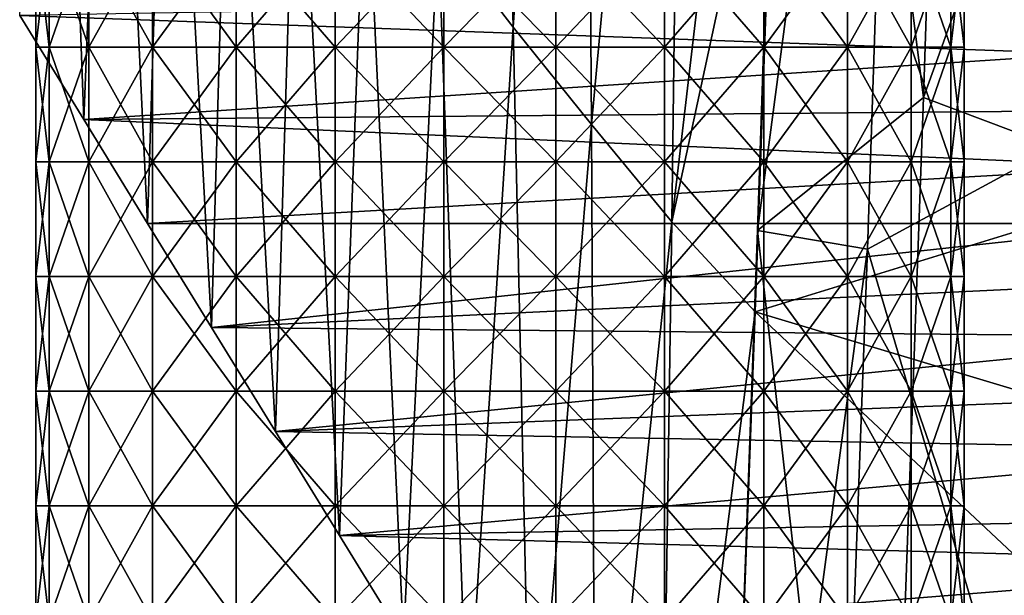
# Model space of a CAD drawing. Header units: millimetres. Extents: x -350 to 350, y 0 to 877.
# Tile 8 of 63: x -292 to -255, y 73 to 95. Entities that reach past the tile are written whole.
import ezdxf

# ---------------------------------------------------------------- set-up
doc = ezdxf.new("R2010")
doc.units = ezdxf.units.MM
doc.header["$LTSCALE"] = 41.718519
for name, color, linetype in [('2', 7, 'CONTINUOUS'), ('39', 7, 'CONTINUOUS'), ('44', 7, 'CONTINUOUS'), ('45', 7, 'CONTINUOUS'), ('71', 7, 'CONTINUOUS'), ('72', 7, 'CONTINUOUS')]:
    doc.layers.add(name, color=color, linetype=linetype)

msp = doc.modelspace()

# ---------------------------------------------------------------- linework, layer by layer
at = {"layer": '2', "linetype": 'Continuous'}
for points in [[(-256.383, 137.736, -454.759), (-262.692, 130.212, -468.496), (-257.878, 91.947, -464.746), (-256.383, 137.736, -454.759)], [(-243.887, 130.68, -451.843), (-256.383, 137.736, -454.759), (-257.878, 91.947, -464.746), (-243.887, 130.68, -451.843)], [(-246.407, 134.987, -486.595), (-247.806, 92.851, -496.095), (-258.552, 129.104, -481.712), (-246.407, 134.987, -486.595)], [(-245.321, 87.227, -461.52), (-243.887, 130.68, -451.843), (-257.878, 91.947, -464.746), (-245.321, 87.227, -461.52)], [(-262.692, 130.212, -468.496), (-258.552, 129.104, -481.712), (-264.135, 86.943, -478.329), (-262.692, 130.212, -468.496)], [(-262.692, 130.212, -468.496), (-264.135, 86.943, -478.329), (-257.878, 91.947, -464.746), (-262.692, 130.212, -468.496)], [(-258.552, 129.104, -481.712), (-259.994, 86.231, -491.612), (-264.135, 86.943, -478.329), (-258.552, 129.104, -481.712)], [(-258.552, 129.104, -481.712), (-247.806, 92.851, -496.095), (-259.994, 86.231, -491.612), (-258.552, 129.104, -481.712)], [(-247.806, 92.851, -496.095), (-249.37, 50.24, -507.556), (-259.994, 86.231, -491.612), (-247.806, 92.851, -496.095)], [(-257.878, 91.947, -464.746), (-264.135, 86.943, -478.329), (-259.536, 46.03, -476.865), (-257.878, 91.947, -464.746)], [(-245.321, 87.227, -461.52), (-257.878, 91.947, -464.746), (-259.536, 46.03, -476.865), (-245.321, 87.227, -461.52)], [(-246.9, 43.666, -473.105), (-245.321, 87.227, -461.52), (-259.536, 46.03, -476.865), (-246.9, 43.666, -473.105)], [(-264.135, 86.943, -478.329), (-259.994, 86.231, -491.612), (-265.724, 43.538, -490.091), (-264.135, 86.943, -478.329)], [(-264.135, 86.943, -478.329), (-265.724, 43.538, -490.091), (-259.536, 46.03, -476.865), (-264.135, 86.943, -478.329)], [(-259.994, 86.231, -491.612), (-261.582, 43.204, -503.434), (-265.724, 43.538, -490.091), (-259.994, 86.231, -491.612)], [(-259.994, 86.231, -491.612), (-249.37, 50.24, -507.556), (-261.582, 43.204, -503.434), (-259.994, 86.231, -491.612)]]:
    msp.add_3dface(points, dxfattribs=at)
at = {"layer": '39', "linetype": 'Continuous'}
for points in [[(-273.34, 94.605, -364.347), (-276.176, 98.273, -325.072), (-274.356, 136.428, -357.38), (-273.34, 94.605, -364.347)], [(-270.707, 133.088, -395.833), (-273.34, 94.605, -364.347), (-274.356, 136.428, -357.38), (-270.707, 133.088, -395.833)], [(-270.399, 90.937, -403.621), (-273.34, 94.605, -364.347), (-270.707, 133.088, -395.833), (-270.399, 90.937, -403.621)], [(-266.83, 129.749, -434.295), (-270.399, 90.937, -403.621), (-270.707, 133.088, -395.833), (-266.83, 129.749, -434.295)], [(-267.361, 87.269, -442.899), (-270.399, 90.937, -403.621), (-266.83, 129.749, -434.295), (-267.361, 87.269, -442.899)], [(-262.726, 126.827, -472.693), (-267.361, 87.269, -442.899), (-266.83, 129.749, -434.295), (-262.726, 126.827, -472.693)], [(-263.458, 105.404, -477.161), (-267.361, 87.269, -442.899), (-262.726, 126.827, -472.693), (-263.458, 105.404, -477.161)], [(-289.537, 91.122, -90.555), (-291.949, 95.041, -50.577), (-290.597, 120.28, -89.168), (-289.537, 91.122, -90.555)], [(-288.529, 116.612, -128.533), (-289.537, 91.122, -90.555), (-290.597, 120.28, -89.168), (-288.529, 116.612, -128.533)], [(-287.125, 87.203, -130.534), (-289.537, 91.122, -90.555), (-288.529, 116.612, -128.533), (-287.125, 87.203, -130.534)], [(-286.326, 112.944, -167.877), (-287.125, 87.203, -130.534), (-288.529, 116.612, -128.533), (-286.326, 112.944, -167.877)], [(-284.713, 83.283, -170.513), (-287.125, 87.203, -130.534), (-286.326, 112.944, -167.877), (-284.713, 83.283, -170.513)], [(-283.982, 109.276, -207.199), (-284.713, 83.283, -170.513), (-286.326, 112.944, -167.877), (-283.982, 109.276, -207.199)], [(-282.301, 79.364, -210.492), (-284.713, 83.283, -170.513), (-283.982, 109.276, -207.199), (-282.301, 79.364, -210.492)], [(-281.504, 105.608, -246.503), (-282.301, 79.364, -210.492), (-283.982, 109.276, -207.199), (-281.504, 105.608, -246.503)], [(-279.889, 75.444, -250.472), (-282.301, 79.364, -210.492), (-281.504, 105.608, -246.503), (-279.889, 75.444, -250.472)], [(-278.9, 101.941, -285.792), (-279.889, 75.444, -250.472), (-281.504, 105.608, -246.503), (-278.9, 101.941, -285.792)], [(-264.224, 83.875, -482.118), (-267.361, 87.269, -442.899), (-263.458, 105.404, -477.161), (-264.224, 83.875, -482.118)], [(-277.477, 71.524, -290.451), (-279.889, 75.444, -250.472), (-278.9, 101.941, -285.792), (-277.477, 71.524, -290.451)], [(-276.176, 98.273, -325.072), (-277.477, 71.524, -290.451), (-278.9, 101.941, -285.792), (-276.176, 98.273, -325.072)], [(-275.065, 67.605, -330.429), (-277.477, 71.524, -290.451), (-276.176, 98.273, -325.072), (-275.065, 67.605, -330.429)], [(-273.34, 94.605, -364.347), (-275.065, 67.605, -330.429), (-276.176, 98.273, -325.072), (-273.34, 94.605, -364.347)], [(-272.653, 63.686, -370.406), (-275.065, 67.605, -330.429), (-273.34, 94.605, -364.347), (-272.653, 63.686, -370.406)], [(-270.399, 90.937, -403.621), (-272.653, 63.686, -370.406), (-273.34, 94.605, -364.347), (-270.399, 90.937, -403.621)], [(-270.242, 59.766, -410.383), (-272.653, 63.686, -370.406), (-270.399, 90.937, -403.621), (-270.242, 59.766, -410.383)], [(-267.361, 87.269, -442.899), (-270.242, 59.766, -410.383), (-270.399, 90.937, -403.621), (-267.361, 87.269, -442.899)], [(-267.83, 55.847, -450.358), (-270.242, 59.766, -410.383), (-267.361, 87.269, -442.899), (-267.83, 55.847, -450.358)], [(-264.224, 83.875, -482.118), (-267.83, 55.847, -450.358), (-267.361, 87.269, -442.899), (-264.224, 83.875, -482.118)], [(-265.418, 51.928, -490.333), (-267.83, 55.847, -450.358), (-264.224, 83.875, -482.118), (-265.418, 51.928, -490.333)]]:
    msp.add_3dface(points, dxfattribs=at)
at = {"layer": '44', "linetype": 'Continuous'}
for points in [[(-263.458, 105.404, -477.161), (-228.231, 115.848, -471.424), (-228.934, 94.731, -476.335), (-263.458, 105.404, -477.161)], [(-264.224, 83.875, -482.118), (-263.458, 105.404, -477.161), (-228.934, 94.731, -476.335), (-264.224, 83.875, -482.118)], [(-264.224, 83.875, -482.118), (-228.934, 94.731, -476.335), (-229.675, 73.515, -481.723), (-264.224, 83.875, -482.118)], [(-265.418, 51.928, -490.333), (-264.224, 83.875, -482.118), (-230.454, 52.197, -487.593), (-265.418, 51.928, -490.333)], [(-230.454, 52.197, -487.593), (-264.224, 83.875, -482.118), (-229.675, 73.515, -481.723), (-230.454, 52.197, -487.593)]]:
    msp.add_3dface(points, dxfattribs=at)
at = {"layer": '45', "linetype": 'Continuous'}
for points in [[(-252.811, 95.736, -43.49), (-291.949, 95.041, -50.577), (-251.715, 93.602, -65.256), (-252.811, 95.736, -43.49)], [(-291.949, 95.041, -50.577), (-289.537, 91.122, -90.555), (-251.715, 93.602, -65.256), (-291.949, 95.041, -50.577)], [(-251.715, 93.602, -65.256), (-289.537, 91.122, -90.555), (-250.619, 91.468, -87.023), (-251.715, 93.602, -65.256)], [(-250.619, 91.468, -87.023), (-289.537, 91.122, -90.555), (-249.523, 89.334, -108.789), (-250.619, 91.468, -87.023)], [(-289.537, 91.122, -90.555), (-287.125, 87.203, -130.534), (-249.523, 89.334, -108.789), (-289.537, 91.122, -90.555)], [(-249.523, 89.334, -108.789), (-287.125, 87.203, -130.534), (-248.428, 87.2, -130.556), (-249.523, 89.334, -108.789)], [(-287.125, 87.203, -130.534), (-284.713, 83.283, -170.513), (-248.428, 87.2, -130.556), (-287.125, 87.203, -130.534)], [(-248.428, 87.2, -130.556), (-284.713, 83.283, -170.513), (-247.332, 85.066, -152.323), (-248.428, 87.2, -130.556)], [(-247.332, 85.066, -152.323), (-284.713, 83.283, -170.513), (-246.236, 82.932, -174.089), (-247.332, 85.066, -152.323)], [(-284.713, 83.283, -170.513), (-282.301, 79.364, -210.492), (-246.236, 82.932, -174.089), (-284.713, 83.283, -170.513)], [(-246.236, 82.932, -174.089), (-282.301, 79.364, -210.492), (-245.14, 80.798, -195.856), (-246.236, 82.932, -174.089)], [(-245.14, 80.798, -195.856), (-282.301, 79.364, -210.492), (-244.044, 78.664, -217.623), (-245.14, 80.798, -195.856)], [(-282.301, 79.364, -210.492), (-279.889, 75.444, -250.472), (-244.044, 78.664, -217.623), (-282.301, 79.364, -210.492)], [(-244.044, 78.664, -217.623), (-279.889, 75.444, -250.472), (-242.727, 76.099, -243.795), (-244.044, 78.664, -217.623)], [(-242.727, 76.099, -243.795), (-279.889, 75.444, -250.472), (-241.853, 74.396, -261.156), (-242.727, 76.099, -243.795)], [(-279.889, 75.444, -250.472), (-277.477, 71.524, -290.451), (-241.853, 74.396, -261.156), (-279.889, 75.444, -250.472)], [(-241.853, 74.396, -261.156), (-277.477, 71.524, -290.451), (-240.757, 72.262, -282.923), (-241.853, 74.396, -261.156)]]:
    msp.add_3dface(points, dxfattribs=at)
at = {"layer": '71', "linetype": 'Continuous'}
for points in [[(-290.836, 93.854, -27.474), (-291.344, 93.854, -23.286), (-290.836, 98.179, -27.474), (-290.836, 93.854, -27.474)], [(-290.836, 98.179, -27.474), (-291.344, 93.854, -23.286), (-291.344, 98.179, -23.286), (-290.836, 98.179, -27.474)], [(-289.34, 93.854, -31.419), (-290.836, 93.854, -27.474), (-289.34, 98.179, -31.419), (-289.34, 93.854, -31.419)], [(-289.34, 98.179, -31.419), (-290.836, 93.854, -27.474), (-290.836, 98.179, -27.474), (-289.34, 98.179, -31.419)], [(-286.943, 93.854, -34.891), (-289.34, 93.854, -31.419), (-286.943, 98.179, -34.891), (-286.943, 93.854, -34.891)], [(-286.943, 98.179, -34.891), (-289.34, 93.854, -31.419), (-289.34, 98.179, -31.419), (-286.943, 98.179, -34.891)], [(-283.785, 93.854, -37.689), (-286.943, 93.854, -34.891), (-283.785, 98.179, -37.689), (-283.785, 93.854, -37.689)], [(-283.785, 98.179, -37.689), (-286.943, 93.854, -34.891), (-286.943, 98.179, -34.891), (-283.785, 98.179, -37.689)], [(-280.05, 93.854, -39.649), (-283.785, 93.854, -37.689), (-280.05, 98.179, -39.649), (-280.05, 93.854, -39.649)], [(-280.05, 98.179, -39.649), (-283.785, 93.854, -37.689), (-283.785, 98.179, -37.689), (-280.05, 98.179, -39.649)], [(-275.954, 93.854, -40.659), (-280.05, 93.854, -39.649), (-275.954, 98.179, -40.659), (-275.954, 93.854, -40.659)], [(-275.954, 98.179, -40.659), (-280.05, 93.854, -39.649), (-280.05, 98.179, -39.649), (-275.954, 98.179, -40.659)], [(-271.735, 93.854, -40.659), (-275.954, 93.854, -40.659), (-271.735, 98.179, -40.659), (-271.735, 93.854, -40.659)], [(-271.735, 98.179, -40.659), (-275.954, 93.854, -40.659), (-275.954, 98.179, -40.659), (-271.735, 98.179, -40.659)], [(-267.639, 93.854, -39.649), (-271.735, 93.854, -40.659), (-267.639, 98.179, -39.649), (-267.639, 93.854, -39.649)], [(-267.639, 98.179, -39.649), (-271.735, 93.854, -40.659), (-271.735, 98.179, -40.659), (-267.639, 98.179, -39.649)], [(-263.903, 93.854, -37.689), (-267.639, 93.854, -39.649), (-263.903, 98.179, -37.689), (-263.903, 93.854, -37.689)], [(-263.903, 98.179, -37.689), (-267.639, 93.854, -39.649), (-267.639, 98.179, -39.649), (-263.903, 98.179, -37.689)], [(-260.745, 93.854, -34.891), (-263.903, 93.854, -37.689), (-260.745, 98.179, -34.891), (-260.745, 93.854, -34.891)], [(-260.745, 98.179, -34.891), (-263.903, 93.854, -37.689), (-263.903, 98.179, -37.689), (-260.745, 98.179, -34.891)], [(-258.349, 93.854, -31.419), (-260.745, 93.854, -34.891), (-258.349, 98.179, -31.419), (-258.349, 93.854, -31.419)], [(-258.349, 98.179, -31.419), (-260.745, 93.854, -34.891), (-260.745, 98.179, -34.891), (-258.349, 98.179, -31.419)], [(-256.853, 93.854, -27.474), (-258.349, 93.854, -31.419), (-256.853, 98.179, -27.474), (-256.853, 93.854, -27.474)], [(-256.853, 98.179, -27.474), (-258.349, 93.854, -31.419), (-258.349, 98.179, -31.419), (-256.853, 98.179, -27.474)], [(-256.344, 93.854, -23.286), (-256.853, 93.854, -27.474), (-256.344, 98.179, -23.286), (-256.344, 93.854, -23.286)], [(-256.344, 98.179, -23.286), (-256.853, 93.854, -27.474), (-256.853, 98.179, -27.474), (-256.344, 98.179, -23.286)], [(-290.836, 89.529, -27.474), (-291.344, 89.529, -23.286), (-290.836, 93.854, -27.474), (-290.836, 89.529, -27.474)], [(-290.836, 93.854, -27.474), (-291.344, 89.529, -23.286), (-291.344, 93.854, -23.286), (-290.836, 93.854, -27.474)], [(-289.34, 89.529, -31.419), (-290.836, 89.529, -27.474), (-289.34, 93.854, -31.419), (-289.34, 89.529, -31.419)], [(-289.34, 93.854, -31.419), (-290.836, 89.529, -27.474), (-290.836, 93.854, -27.474), (-289.34, 93.854, -31.419)], [(-286.943, 89.529, -34.891), (-289.34, 89.529, -31.419), (-286.943, 93.854, -34.891), (-286.943, 89.529, -34.891)], [(-286.943, 93.854, -34.891), (-289.34, 89.529, -31.419), (-289.34, 93.854, -31.419), (-286.943, 93.854, -34.891)], [(-283.785, 89.529, -37.689), (-286.943, 89.529, -34.891), (-283.785, 93.854, -37.689), (-283.785, 89.529, -37.689)], [(-283.785, 93.854, -37.689), (-286.943, 89.529, -34.891), (-286.943, 93.854, -34.891), (-283.785, 93.854, -37.689)], [(-280.05, 89.529, -39.649), (-283.785, 89.529, -37.689), (-280.05, 93.854, -39.649), (-280.05, 89.529, -39.649)], [(-280.05, 93.854, -39.649), (-283.785, 89.529, -37.689), (-283.785, 93.854, -37.689), (-280.05, 93.854, -39.649)], [(-275.954, 89.529, -40.659), (-280.05, 89.529, -39.649), (-275.954, 93.854, -40.659), (-275.954, 89.529, -40.659)], [(-275.954, 93.854, -40.659), (-280.05, 89.529, -39.649), (-280.05, 93.854, -39.649), (-275.954, 93.854, -40.659)], [(-271.735, 89.529, -40.659), (-275.954, 89.529, -40.659), (-271.735, 93.854, -40.659), (-271.735, 89.529, -40.659)], [(-271.735, 93.854, -40.659), (-275.954, 89.529, -40.659), (-275.954, 93.854, -40.659), (-271.735, 93.854, -40.659)], [(-267.639, 89.529, -39.649), (-271.735, 89.529, -40.659), (-267.639, 93.854, -39.649), (-267.639, 89.529, -39.649)], [(-267.639, 93.854, -39.649), (-271.735, 89.529, -40.659), (-271.735, 93.854, -40.659), (-267.639, 93.854, -39.649)], [(-263.903, 89.529, -37.689), (-267.639, 89.529, -39.649), (-263.903, 93.854, -37.689), (-263.903, 89.529, -37.689)], [(-263.903, 93.854, -37.689), (-267.639, 89.529, -39.649), (-267.639, 93.854, -39.649), (-263.903, 93.854, -37.689)], [(-260.745, 89.529, -34.891), (-263.903, 89.529, -37.689), (-260.745, 93.854, -34.891), (-260.745, 89.529, -34.891)], [(-260.745, 93.854, -34.891), (-263.903, 89.529, -37.689), (-263.903, 93.854, -37.689), (-260.745, 93.854, -34.891)], [(-258.349, 89.529, -31.419), (-260.745, 89.529, -34.891), (-258.349, 93.854, -31.419), (-258.349, 89.529, -31.419)], [(-258.349, 93.854, -31.419), (-260.745, 89.529, -34.891), (-260.745, 93.854, -34.891), (-258.349, 93.854, -31.419)], [(-256.853, 89.529, -27.474), (-258.349, 89.529, -31.419), (-256.853, 93.854, -27.474), (-256.853, 89.529, -27.474)], [(-256.853, 93.854, -27.474), (-258.349, 89.529, -31.419), (-258.349, 93.854, -31.419), (-256.853, 93.854, -27.474)], [(-256.344, 89.529, -23.286), (-256.853, 89.529, -27.474), (-256.344, 93.854, -23.286), (-256.344, 89.529, -23.286)], [(-256.344, 93.854, -23.286), (-256.853, 89.529, -27.474), (-256.853, 93.854, -27.474), (-256.344, 93.854, -23.286)], [(-290.836, 85.204, -27.474), (-291.344, 85.204, -23.286), (-290.836, 89.529, -27.474), (-290.836, 85.204, -27.474)], [(-290.836, 89.529, -27.474), (-291.344, 85.204, -23.286), (-291.344, 89.529, -23.286), (-290.836, 89.529, -27.474)], [(-289.34, 85.204, -31.419), (-290.836, 85.204, -27.474), (-289.34, 89.529, -31.419), (-289.34, 85.204, -31.419)], [(-289.34, 89.529, -31.419), (-290.836, 85.204, -27.474), (-290.836, 89.529, -27.474), (-289.34, 89.529, -31.419)], [(-286.943, 85.204, -34.891), (-289.34, 85.204, -31.419), (-286.943, 89.529, -34.891), (-286.943, 85.204, -34.891)], [(-286.943, 89.529, -34.891), (-289.34, 85.204, -31.419), (-289.34, 89.529, -31.419), (-286.943, 89.529, -34.891)], [(-283.785, 85.204, -37.689), (-286.943, 85.204, -34.891), (-283.785, 89.529, -37.689), (-283.785, 85.204, -37.689)], [(-283.785, 89.529, -37.689), (-286.943, 85.204, -34.891), (-286.943, 89.529, -34.891), (-283.785, 89.529, -37.689)], [(-280.05, 85.204, -39.649), (-283.785, 85.204, -37.689), (-280.05, 89.529, -39.649), (-280.05, 85.204, -39.649)], [(-280.05, 89.529, -39.649), (-283.785, 85.204, -37.689), (-283.785, 89.529, -37.689), (-280.05, 89.529, -39.649)], [(-275.954, 85.204, -40.659), (-280.05, 85.204, -39.649), (-275.954, 89.529, -40.659), (-275.954, 85.204, -40.659)], [(-275.954, 89.529, -40.659), (-280.05, 85.204, -39.649), (-280.05, 89.529, -39.649), (-275.954, 89.529, -40.659)], [(-271.735, 85.204, -40.659), (-275.954, 85.204, -40.659), (-271.735, 89.529, -40.659), (-271.735, 85.204, -40.659)], [(-271.735, 89.529, -40.659), (-275.954, 85.204, -40.659), (-275.954, 89.529, -40.659), (-271.735, 89.529, -40.659)], [(-267.639, 85.204, -39.649), (-271.735, 85.204, -40.659), (-267.639, 89.529, -39.649), (-267.639, 85.204, -39.649)], [(-267.639, 89.529, -39.649), (-271.735, 85.204, -40.659), (-271.735, 89.529, -40.659), (-267.639, 89.529, -39.649)], [(-263.903, 85.204, -37.689), (-267.639, 85.204, -39.649), (-263.903, 89.529, -37.689), (-263.903, 85.204, -37.689)], [(-263.903, 89.529, -37.689), (-267.639, 85.204, -39.649), (-267.639, 89.529, -39.649), (-263.903, 89.529, -37.689)], [(-260.745, 85.204, -34.891), (-263.903, 85.204, -37.689), (-260.745, 89.529, -34.891), (-260.745, 85.204, -34.891)], [(-260.745, 89.529, -34.891), (-263.903, 85.204, -37.689), (-263.903, 89.529, -37.689), (-260.745, 89.529, -34.891)], [(-258.349, 85.204, -31.419), (-260.745, 85.204, -34.891), (-258.349, 89.529, -31.419), (-258.349, 85.204, -31.419)], [(-258.349, 89.529, -31.419), (-260.745, 85.204, -34.891), (-260.745, 89.529, -34.891), (-258.349, 89.529, -31.419)], [(-256.853, 85.204, -27.474), (-258.349, 85.204, -31.419), (-256.853, 89.529, -27.474), (-256.853, 85.204, -27.474)], [(-256.853, 89.529, -27.474), (-258.349, 85.204, -31.419), (-258.349, 89.529, -31.419), (-256.853, 89.529, -27.474)], [(-256.344, 85.204, -23.286), (-256.853, 85.204, -27.474), (-256.344, 89.529, -23.286), (-256.344, 85.204, -23.286)], [(-256.344, 89.529, -23.286), (-256.853, 85.204, -27.474), (-256.853, 89.529, -27.474), (-256.344, 89.529, -23.286)], [(-290.836, 80.879, -27.474), (-291.344, 80.879, -23.286), (-290.836, 85.204, -27.474), (-290.836, 80.879, -27.474)], [(-290.836, 85.204, -27.474), (-291.344, 80.879, -23.286), (-291.344, 85.204, -23.286), (-290.836, 85.204, -27.474)], [(-289.34, 80.879, -31.419), (-290.836, 80.879, -27.474), (-289.34, 85.204, -31.419), (-289.34, 80.879, -31.419)], [(-289.34, 85.204, -31.419), (-290.836, 80.879, -27.474), (-290.836, 85.204, -27.474), (-289.34, 85.204, -31.419)], [(-286.943, 80.879, -34.891), (-289.34, 80.879, -31.419), (-286.943, 85.204, -34.891), (-286.943, 80.879, -34.891)], [(-286.943, 85.204, -34.891), (-289.34, 80.879, -31.419), (-289.34, 85.204, -31.419), (-286.943, 85.204, -34.891)], [(-283.785, 80.879, -37.689), (-286.943, 80.879, -34.891), (-283.785, 85.204, -37.689), (-283.785, 80.879, -37.689)], [(-283.785, 85.204, -37.689), (-286.943, 80.879, -34.891), (-286.943, 85.204, -34.891), (-283.785, 85.204, -37.689)], [(-280.05, 80.879, -39.649), (-283.785, 80.879, -37.689), (-280.05, 85.204, -39.649), (-280.05, 80.879, -39.649)], [(-280.05, 85.204, -39.649), (-283.785, 80.879, -37.689), (-283.785, 85.204, -37.689), (-280.05, 85.204, -39.649)], [(-275.954, 80.879, -40.659), (-280.05, 80.879, -39.649), (-275.954, 85.204, -40.659), (-275.954, 80.879, -40.659)], [(-275.954, 85.204, -40.659), (-280.05, 80.879, -39.649), (-280.05, 85.204, -39.649), (-275.954, 85.204, -40.659)], [(-271.735, 80.879, -40.659), (-275.954, 80.879, -40.659), (-271.735, 85.204, -40.659), (-271.735, 80.879, -40.659)], [(-271.735, 85.204, -40.659), (-275.954, 80.879, -40.659), (-275.954, 85.204, -40.659), (-271.735, 85.204, -40.659)], [(-267.639, 80.879, -39.649), (-271.735, 80.879, -40.659), (-267.639, 85.204, -39.649), (-267.639, 80.879, -39.649)], [(-267.639, 85.204, -39.649), (-271.735, 80.879, -40.659), (-271.735, 85.204, -40.659), (-267.639, 85.204, -39.649)], [(-263.903, 80.879, -37.689), (-267.639, 80.879, -39.649), (-263.903, 85.204, -37.689), (-263.903, 80.879, -37.689)], [(-263.903, 85.204, -37.689), (-267.639, 80.879, -39.649), (-267.639, 85.204, -39.649), (-263.903, 85.204, -37.689)], [(-260.745, 80.879, -34.891), (-263.903, 80.879, -37.689), (-260.745, 85.204, -34.891), (-260.745, 80.879, -34.891)], [(-260.745, 85.204, -34.891), (-263.903, 80.879, -37.689), (-263.903, 85.204, -37.689), (-260.745, 85.204, -34.891)], [(-258.349, 80.879, -31.419), (-260.745, 80.879, -34.891), (-258.349, 85.204, -31.419), (-258.349, 80.879, -31.419)], [(-258.349, 85.204, -31.419), (-260.745, 80.879, -34.891), (-260.745, 85.204, -34.891), (-258.349, 85.204, -31.419)], [(-256.853, 80.879, -27.474), (-258.349, 80.879, -31.419), (-256.853, 85.204, -27.474), (-256.853, 80.879, -27.474)], [(-256.853, 85.204, -27.474), (-258.349, 80.879, -31.419), (-258.349, 85.204, -31.419), (-256.853, 85.204, -27.474)], [(-256.344, 80.879, -23.286), (-256.853, 80.879, -27.474), (-256.344, 85.204, -23.286), (-256.344, 80.879, -23.286)], [(-256.344, 85.204, -23.286), (-256.853, 80.879, -27.474), (-256.853, 85.204, -27.474), (-256.344, 85.204, -23.286)], [(-290.836, 76.554, -27.474), (-291.344, 76.554, -23.286), (-290.836, 80.879, -27.474), (-290.836, 76.554, -27.474)], [(-290.836, 80.879, -27.474), (-291.344, 76.554, -23.286), (-291.344, 80.879, -23.286), (-290.836, 80.879, -27.474)], [(-289.34, 76.554, -31.419), (-290.836, 76.554, -27.474), (-289.34, 80.879, -31.419), (-289.34, 76.554, -31.419)], [(-289.34, 80.879, -31.419), (-290.836, 76.554, -27.474), (-290.836, 80.879, -27.474), (-289.34, 80.879, -31.419)], [(-286.943, 76.554, -34.891), (-289.34, 76.554, -31.419), (-286.943, 80.879, -34.891), (-286.943, 76.554, -34.891)], [(-286.943, 80.879, -34.891), (-289.34, 76.554, -31.419), (-289.34, 80.879, -31.419), (-286.943, 80.879, -34.891)], [(-283.785, 76.554, -37.689), (-286.943, 76.554, -34.891), (-283.785, 80.879, -37.689), (-283.785, 76.554, -37.689)], [(-283.785, 80.879, -37.689), (-286.943, 76.554, -34.891), (-286.943, 80.879, -34.891), (-283.785, 80.879, -37.689)], [(-280.05, 76.554, -39.649), (-283.785, 76.554, -37.689), (-280.05, 80.879, -39.649), (-280.05, 76.554, -39.649)], [(-280.05, 80.879, -39.649), (-283.785, 76.554, -37.689), (-283.785, 80.879, -37.689), (-280.05, 80.879, -39.649)], [(-275.954, 76.554, -40.659), (-280.05, 76.554, -39.649), (-275.954, 80.879, -40.659), (-275.954, 76.554, -40.659)], [(-275.954, 80.879, -40.659), (-280.05, 76.554, -39.649), (-280.05, 80.879, -39.649), (-275.954, 80.879, -40.659)], [(-271.735, 76.554, -40.659), (-275.954, 76.554, -40.659), (-271.735, 80.879, -40.659), (-271.735, 76.554, -40.659)], [(-271.735, 80.879, -40.659), (-275.954, 76.554, -40.659), (-275.954, 80.879, -40.659), (-271.735, 80.879, -40.659)], [(-267.639, 76.554, -39.649), (-271.735, 76.554, -40.659), (-267.639, 80.879, -39.649), (-267.639, 76.554, -39.649)], [(-267.639, 80.879, -39.649), (-271.735, 76.554, -40.659), (-271.735, 80.879, -40.659), (-267.639, 80.879, -39.649)], [(-263.903, 76.554, -37.689), (-267.639, 76.554, -39.649), (-263.903, 80.879, -37.689), (-263.903, 76.554, -37.689)], [(-263.903, 80.879, -37.689), (-267.639, 76.554, -39.649), (-267.639, 80.879, -39.649), (-263.903, 80.879, -37.689)], [(-260.745, 76.554, -34.891), (-263.903, 76.554, -37.689), (-260.745, 80.879, -34.891), (-260.745, 76.554, -34.891)], [(-260.745, 80.879, -34.891), (-263.903, 76.554, -37.689), (-263.903, 80.879, -37.689), (-260.745, 80.879, -34.891)], [(-258.349, 76.554, -31.419), (-260.745, 76.554, -34.891), (-258.349, 80.879, -31.419), (-258.349, 76.554, -31.419)], [(-258.349, 80.879, -31.419), (-260.745, 76.554, -34.891), (-260.745, 80.879, -34.891), (-258.349, 80.879, -31.419)], [(-256.853, 76.554, -27.474), (-258.349, 76.554, -31.419), (-256.853, 80.879, -27.474), (-256.853, 76.554, -27.474)], [(-256.853, 80.879, -27.474), (-258.349, 76.554, -31.419), (-258.349, 80.879, -31.419), (-256.853, 80.879, -27.474)], [(-256.344, 76.554, -23.286), (-256.853, 76.554, -27.474), (-256.344, 80.879, -23.286), (-256.344, 76.554, -23.286)], [(-256.344, 80.879, -23.286), (-256.853, 76.554, -27.474), (-256.853, 80.879, -27.474), (-256.344, 80.879, -23.286)], [(-290.836, 72.228, -27.474), (-291.344, 72.228, -23.286), (-290.836, 76.554, -27.474), (-290.836, 72.228, -27.474)], [(-290.836, 76.554, -27.474), (-291.344, 72.228, -23.286), (-291.344, 76.554, -23.286), (-290.836, 76.554, -27.474)], [(-289.34, 72.228, -31.419), (-290.836, 72.228, -27.474), (-289.34, 76.554, -31.419), (-289.34, 72.228, -31.419)], [(-289.34, 76.554, -31.419), (-290.836, 72.228, -27.474), (-290.836, 76.554, -27.474), (-289.34, 76.554, -31.419)], [(-286.943, 72.228, -34.891), (-289.34, 72.228, -31.419), (-286.943, 76.554, -34.891), (-286.943, 72.228, -34.891)], [(-286.943, 76.554, -34.891), (-289.34, 72.228, -31.419), (-289.34, 76.554, -31.419), (-286.943, 76.554, -34.891)], [(-283.785, 72.228, -37.689), (-286.943, 72.228, -34.891), (-283.785, 76.554, -37.689), (-283.785, 72.228, -37.689)], [(-283.785, 76.554, -37.689), (-286.943, 72.228, -34.891), (-286.943, 76.554, -34.891), (-283.785, 76.554, -37.689)], [(-280.05, 72.228, -39.649), (-283.785, 72.228, -37.689), (-280.05, 76.554, -39.649), (-280.05, 72.228, -39.649)], [(-280.05, 76.554, -39.649), (-283.785, 72.228, -37.689), (-283.785, 76.554, -37.689), (-280.05, 76.554, -39.649)], [(-275.954, 72.228, -40.659), (-280.05, 72.228, -39.649), (-275.954, 76.554, -40.659), (-275.954, 72.228, -40.659)], [(-275.954, 76.554, -40.659), (-280.05, 72.228, -39.649), (-280.05, 76.554, -39.649), (-275.954, 76.554, -40.659)], [(-271.735, 72.228, -40.659), (-275.954, 72.228, -40.659), (-271.735, 76.554, -40.659), (-271.735, 72.228, -40.659)], [(-271.735, 76.554, -40.659), (-275.954, 72.228, -40.659), (-275.954, 76.554, -40.659), (-271.735, 76.554, -40.659)], [(-267.639, 72.228, -39.649), (-271.735, 72.228, -40.659), (-267.639, 76.554, -39.649), (-267.639, 72.228, -39.649)], [(-267.639, 76.554, -39.649), (-271.735, 72.228, -40.659), (-271.735, 76.554, -40.659), (-267.639, 76.554, -39.649)], [(-263.903, 72.228, -37.689), (-267.639, 72.228, -39.649), (-263.903, 76.554, -37.689), (-263.903, 72.228, -37.689)], [(-263.903, 76.554, -37.689), (-267.639, 72.228, -39.649), (-267.639, 76.554, -39.649), (-263.903, 76.554, -37.689)], [(-260.745, 72.228, -34.891), (-263.903, 72.228, -37.689), (-260.745, 76.554, -34.891), (-260.745, 72.228, -34.891)], [(-260.745, 76.554, -34.891), (-263.903, 72.228, -37.689), (-263.903, 76.554, -37.689), (-260.745, 76.554, -34.891)], [(-258.349, 72.228, -31.419), (-260.745, 72.228, -34.891), (-258.349, 76.554, -31.419), (-258.349, 72.228, -31.419)], [(-258.349, 76.554, -31.419), (-260.745, 72.228, -34.891), (-260.745, 76.554, -34.891), (-258.349, 76.554, -31.419)], [(-256.853, 72.228, -27.474), (-258.349, 72.228, -31.419), (-256.853, 76.554, -27.474), (-256.853, 72.228, -27.474)], [(-256.853, 76.554, -27.474), (-258.349, 72.228, -31.419), (-258.349, 76.554, -31.419), (-256.853, 76.554, -27.474)], [(-256.344, 72.228, -23.286), (-256.853, 72.228, -27.474), (-256.344, 76.554, -23.286), (-256.344, 72.228, -23.286)], [(-256.344, 76.554, -23.286), (-256.853, 72.228, -27.474), (-256.853, 76.554, -27.474), (-256.344, 76.554, -23.286)]]:
    msp.add_3dface(points, dxfattribs=at)
at = {"layer": '72', "linetype": 'Continuous'}
for points in [[(-291.344, 98.179, -23.286), (-291.344, 93.854, -23.286), (-290.836, 93.854, -19.098), (-291.344, 98.179, -23.286)], [(-291.344, 98.179, -23.286), (-290.836, 93.854, -19.098), (-290.836, 98.179, -19.098), (-291.344, 98.179, -23.286)], [(-290.836, 93.854, -19.098), (-289.34, 93.854, -15.154), (-290.836, 98.179, -19.098), (-290.836, 93.854, -19.098)], [(-290.836, 98.179, -19.098), (-289.34, 93.854, -15.154), (-289.34, 98.179, -15.154), (-290.836, 98.179, -19.098)], [(-289.34, 93.854, -15.154), (-286.943, 93.854, -11.682), (-289.34, 98.179, -15.154), (-289.34, 93.854, -15.154)], [(-289.34, 98.179, -15.154), (-286.943, 93.854, -11.682), (-286.943, 98.179, -11.682), (-289.34, 98.179, -15.154)], [(-286.943, 93.854, -11.682), (-283.785, 93.854, -8.884), (-286.943, 98.179, -11.682), (-286.943, 93.854, -11.682)], [(-286.943, 98.179, -11.682), (-283.785, 93.854, -8.884), (-283.785, 98.179, -8.884), (-286.943, 98.179, -11.682)], [(-283.785, 93.854, -8.884), (-280.05, 93.854, -6.924), (-283.785, 98.179, -8.884), (-283.785, 93.854, -8.884)], [(-283.785, 98.179, -8.884), (-280.05, 93.854, -6.924), (-280.05, 98.179, -6.924), (-283.785, 98.179, -8.884)], [(-280.05, 93.854, -6.924), (-275.954, 93.854, -5.914), (-280.05, 98.179, -6.924), (-280.05, 93.854, -6.924)], [(-280.05, 98.179, -6.924), (-275.954, 93.854, -5.914), (-275.954, 98.179, -5.914), (-280.05, 98.179, -6.924)], [(-275.954, 93.854, -5.914), (-271.735, 93.854, -5.914), (-275.954, 98.179, -5.914), (-275.954, 93.854, -5.914)], [(-275.954, 98.179, -5.914), (-271.735, 93.854, -5.914), (-271.735, 98.179, -5.914), (-275.954, 98.179, -5.914)], [(-271.735, 93.854, -5.914), (-267.639, 93.854, -6.924), (-271.735, 98.179, -5.914), (-271.735, 93.854, -5.914)], [(-271.735, 98.179, -5.914), (-267.639, 93.854, -6.924), (-267.639, 98.179, -6.924), (-271.735, 98.179, -5.914)], [(-267.639, 93.854, -6.924), (-263.903, 93.854, -8.884), (-267.639, 98.179, -6.924), (-267.639, 93.854, -6.924)], [(-267.639, 98.179, -6.924), (-263.903, 93.854, -8.884), (-263.903, 98.179, -8.884), (-267.639, 98.179, -6.924)], [(-263.903, 93.854, -8.884), (-260.745, 93.854, -11.682), (-263.903, 98.179, -8.884), (-263.903, 93.854, -8.884)], [(-263.903, 98.179, -8.884), (-260.745, 93.854, -11.682), (-260.745, 98.179, -11.682), (-263.903, 98.179, -8.884)], [(-260.745, 93.854, -11.682), (-258.349, 93.854, -15.154), (-260.745, 98.179, -11.682), (-260.745, 93.854, -11.682)], [(-260.745, 98.179, -11.682), (-258.349, 93.854, -15.154), (-258.349, 98.179, -15.154), (-260.745, 98.179, -11.682)], [(-258.349, 93.854, -15.154), (-256.853, 93.854, -19.098), (-258.349, 98.179, -15.154), (-258.349, 93.854, -15.154)], [(-258.349, 98.179, -15.154), (-256.853, 93.854, -19.098), (-256.853, 98.179, -19.098), (-258.349, 98.179, -15.154)], [(-256.344, 93.854, -23.286), (-256.344, 98.179, -23.286), (-256.853, 98.179, -19.098), (-256.344, 93.854, -23.286)], [(-256.853, 93.854, -19.098), (-256.344, 93.854, -23.286), (-256.853, 98.179, -19.098), (-256.853, 93.854, -19.098)], [(-291.344, 93.854, -23.286), (-291.344, 89.529, -23.286), (-290.836, 89.529, -19.098), (-291.344, 93.854, -23.286)], [(-291.344, 93.854, -23.286), (-290.836, 89.529, -19.098), (-290.836, 93.854, -19.098), (-291.344, 93.854, -23.286)], [(-290.836, 89.529, -19.098), (-289.34, 89.529, -15.154), (-290.836, 93.854, -19.098), (-290.836, 89.529, -19.098)], [(-290.836, 93.854, -19.098), (-289.34, 89.529, -15.154), (-289.34, 93.854, -15.154), (-290.836, 93.854, -19.098)], [(-289.34, 89.529, -15.154), (-286.943, 89.529, -11.682), (-289.34, 93.854, -15.154), (-289.34, 89.529, -15.154)], [(-289.34, 93.854, -15.154), (-286.943, 89.529, -11.682), (-286.943, 93.854, -11.682), (-289.34, 93.854, -15.154)], [(-286.943, 89.529, -11.682), (-283.785, 89.529, -8.884), (-286.943, 93.854, -11.682), (-286.943, 89.529, -11.682)], [(-286.943, 93.854, -11.682), (-283.785, 89.529, -8.884), (-283.785, 93.854, -8.884), (-286.943, 93.854, -11.682)], [(-283.785, 89.529, -8.884), (-280.05, 89.529, -6.924), (-283.785, 93.854, -8.884), (-283.785, 89.529, -8.884)], [(-283.785, 93.854, -8.884), (-280.05, 89.529, -6.924), (-280.05, 93.854, -6.924), (-283.785, 93.854, -8.884)], [(-280.05, 89.529, -6.924), (-275.954, 89.529, -5.914), (-280.05, 93.854, -6.924), (-280.05, 89.529, -6.924)], [(-280.05, 93.854, -6.924), (-275.954, 89.529, -5.914), (-275.954, 93.854, -5.914), (-280.05, 93.854, -6.924)], [(-275.954, 89.529, -5.914), (-271.735, 89.529, -5.914), (-275.954, 93.854, -5.914), (-275.954, 89.529, -5.914)], [(-275.954, 93.854, -5.914), (-271.735, 89.529, -5.914), (-271.735, 93.854, -5.914), (-275.954, 93.854, -5.914)], [(-271.735, 89.529, -5.914), (-267.639, 89.529, -6.924), (-271.735, 93.854, -5.914), (-271.735, 89.529, -5.914)], [(-271.735, 93.854, -5.914), (-267.639, 89.529, -6.924), (-267.639, 93.854, -6.924), (-271.735, 93.854, -5.914)], [(-267.639, 89.529, -6.924), (-263.903, 89.529, -8.884), (-267.639, 93.854, -6.924), (-267.639, 89.529, -6.924)], [(-267.639, 93.854, -6.924), (-263.903, 89.529, -8.884), (-263.903, 93.854, -8.884), (-267.639, 93.854, -6.924)], [(-263.903, 89.529, -8.884), (-260.745, 89.529, -11.682), (-263.903, 93.854, -8.884), (-263.903, 89.529, -8.884)], [(-263.903, 93.854, -8.884), (-260.745, 89.529, -11.682), (-260.745, 93.854, -11.682), (-263.903, 93.854, -8.884)], [(-260.745, 89.529, -11.682), (-258.349, 89.529, -15.154), (-260.745, 93.854, -11.682), (-260.745, 89.529, -11.682)], [(-260.745, 93.854, -11.682), (-258.349, 89.529, -15.154), (-258.349, 93.854, -15.154), (-260.745, 93.854, -11.682)], [(-258.349, 89.529, -15.154), (-256.853, 89.529, -19.098), (-258.349, 93.854, -15.154), (-258.349, 89.529, -15.154)], [(-258.349, 93.854, -15.154), (-256.853, 89.529, -19.098), (-256.853, 93.854, -19.098), (-258.349, 93.854, -15.154)], [(-256.344, 89.529, -23.286), (-256.344, 93.854, -23.286), (-256.853, 93.854, -19.098), (-256.344, 89.529, -23.286)], [(-256.853, 89.529, -19.098), (-256.344, 89.529, -23.286), (-256.853, 93.854, -19.098), (-256.853, 89.529, -19.098)], [(-291.344, 89.529, -23.286), (-291.344, 85.204, -23.286), (-290.836, 85.204, -19.098), (-291.344, 89.529, -23.286)], [(-291.344, 89.529, -23.286), (-290.836, 85.204, -19.098), (-290.836, 89.529, -19.098), (-291.344, 89.529, -23.286)], [(-290.836, 85.204, -19.098), (-289.34, 85.204, -15.154), (-290.836, 89.529, -19.098), (-290.836, 85.204, -19.098)], [(-290.836, 89.529, -19.098), (-289.34, 85.204, -15.154), (-289.34, 89.529, -15.154), (-290.836, 89.529, -19.098)], [(-289.34, 85.204, -15.154), (-286.943, 85.204, -11.682), (-289.34, 89.529, -15.154), (-289.34, 85.204, -15.154)], [(-289.34, 89.529, -15.154), (-286.943, 85.204, -11.682), (-286.943, 89.529, -11.682), (-289.34, 89.529, -15.154)], [(-286.943, 85.204, -11.682), (-283.785, 85.204, -8.884), (-286.943, 89.529, -11.682), (-286.943, 85.204, -11.682)], [(-286.943, 89.529, -11.682), (-283.785, 85.204, -8.884), (-283.785, 89.529, -8.884), (-286.943, 89.529, -11.682)], [(-283.785, 85.204, -8.884), (-280.05, 85.204, -6.924), (-283.785, 89.529, -8.884), (-283.785, 85.204, -8.884)], [(-283.785, 89.529, -8.884), (-280.05, 85.204, -6.924), (-280.05, 89.529, -6.924), (-283.785, 89.529, -8.884)], [(-280.05, 85.204, -6.924), (-275.954, 85.204, -5.914), (-280.05, 89.529, -6.924), (-280.05, 85.204, -6.924)], [(-280.05, 89.529, -6.924), (-275.954, 85.204, -5.914), (-275.954, 89.529, -5.914), (-280.05, 89.529, -6.924)], [(-275.954, 85.204, -5.914), (-271.735, 85.204, -5.914), (-275.954, 89.529, -5.914), (-275.954, 85.204, -5.914)], [(-275.954, 89.529, -5.914), (-271.735, 85.204, -5.914), (-271.735, 89.529, -5.914), (-275.954, 89.529, -5.914)], [(-271.735, 85.204, -5.914), (-267.639, 85.204, -6.924), (-271.735, 89.529, -5.914), (-271.735, 85.204, -5.914)], [(-271.735, 89.529, -5.914), (-267.639, 85.204, -6.924), (-267.639, 89.529, -6.924), (-271.735, 89.529, -5.914)], [(-267.639, 85.204, -6.924), (-263.903, 85.204, -8.884), (-267.639, 89.529, -6.924), (-267.639, 85.204, -6.924)], [(-267.639, 89.529, -6.924), (-263.903, 85.204, -8.884), (-263.903, 89.529, -8.884), (-267.639, 89.529, -6.924)], [(-263.903, 85.204, -8.884), (-260.745, 85.204, -11.682), (-263.903, 89.529, -8.884), (-263.903, 85.204, -8.884)], [(-263.903, 89.529, -8.884), (-260.745, 85.204, -11.682), (-260.745, 89.529, -11.682), (-263.903, 89.529, -8.884)], [(-260.745, 85.204, -11.682), (-258.349, 85.204, -15.154), (-260.745, 89.529, -11.682), (-260.745, 85.204, -11.682)], [(-260.745, 89.529, -11.682), (-258.349, 85.204, -15.154), (-258.349, 89.529, -15.154), (-260.745, 89.529, -11.682)], [(-258.349, 85.204, -15.154), (-256.853, 85.204, -19.098), (-258.349, 89.529, -15.154), (-258.349, 85.204, -15.154)], [(-258.349, 89.529, -15.154), (-256.853, 85.204, -19.098), (-256.853, 89.529, -19.098), (-258.349, 89.529, -15.154)], [(-256.344, 85.204, -23.286), (-256.344, 89.529, -23.286), (-256.853, 89.529, -19.098), (-256.344, 85.204, -23.286)], [(-256.853, 85.204, -19.098), (-256.344, 85.204, -23.286), (-256.853, 89.529, -19.098), (-256.853, 85.204, -19.098)], [(-291.344, 85.204, -23.286), (-291.344, 80.879, -23.286), (-290.836, 80.879, -19.098), (-291.344, 85.204, -23.286)], [(-291.344, 85.204, -23.286), (-290.836, 80.879, -19.098), (-290.836, 85.204, -19.098), (-291.344, 85.204, -23.286)], [(-290.836, 80.879, -19.098), (-289.34, 80.879, -15.154), (-290.836, 85.204, -19.098), (-290.836, 80.879, -19.098)], [(-290.836, 85.204, -19.098), (-289.34, 80.879, -15.154), (-289.34, 85.204, -15.154), (-290.836, 85.204, -19.098)], [(-289.34, 80.879, -15.154), (-286.943, 80.879, -11.682), (-289.34, 85.204, -15.154), (-289.34, 80.879, -15.154)], [(-289.34, 85.204, -15.154), (-286.943, 80.879, -11.682), (-286.943, 85.204, -11.682), (-289.34, 85.204, -15.154)], [(-286.943, 80.879, -11.682), (-283.785, 80.879, -8.884), (-286.943, 85.204, -11.682), (-286.943, 80.879, -11.682)], [(-286.943, 85.204, -11.682), (-283.785, 80.879, -8.884), (-283.785, 85.204, -8.884), (-286.943, 85.204, -11.682)], [(-283.785, 80.879, -8.884), (-280.05, 80.879, -6.924), (-283.785, 85.204, -8.884), (-283.785, 80.879, -8.884)], [(-283.785, 85.204, -8.884), (-280.05, 80.879, -6.924), (-280.05, 85.204, -6.924), (-283.785, 85.204, -8.884)], [(-280.05, 80.879, -6.924), (-275.954, 80.879, -5.914), (-280.05, 85.204, -6.924), (-280.05, 80.879, -6.924)], [(-280.05, 85.204, -6.924), (-275.954, 80.879, -5.914), (-275.954, 85.204, -5.914), (-280.05, 85.204, -6.924)], [(-275.954, 80.879, -5.914), (-271.735, 80.879, -5.914), (-275.954, 85.204, -5.914), (-275.954, 80.879, -5.914)], [(-275.954, 85.204, -5.914), (-271.735, 80.879, -5.914), (-271.735, 85.204, -5.914), (-275.954, 85.204, -5.914)], [(-271.735, 80.879, -5.914), (-267.639, 80.879, -6.924), (-271.735, 85.204, -5.914), (-271.735, 80.879, -5.914)], [(-271.735, 85.204, -5.914), (-267.639, 80.879, -6.924), (-267.639, 85.204, -6.924), (-271.735, 85.204, -5.914)], [(-267.639, 80.879, -6.924), (-263.903, 80.879, -8.884), (-267.639, 85.204, -6.924), (-267.639, 80.879, -6.924)], [(-267.639, 85.204, -6.924), (-263.903, 80.879, -8.884), (-263.903, 85.204, -8.884), (-267.639, 85.204, -6.924)], [(-263.903, 80.879, -8.884), (-260.745, 80.879, -11.682), (-263.903, 85.204, -8.884), (-263.903, 80.879, -8.884)], [(-263.903, 85.204, -8.884), (-260.745, 80.879, -11.682), (-260.745, 85.204, -11.682), (-263.903, 85.204, -8.884)], [(-260.745, 80.879, -11.682), (-258.349, 80.879, -15.154), (-260.745, 85.204, -11.682), (-260.745, 80.879, -11.682)], [(-260.745, 85.204, -11.682), (-258.349, 80.879, -15.154), (-258.349, 85.204, -15.154), (-260.745, 85.204, -11.682)], [(-258.349, 80.879, -15.154), (-256.853, 80.879, -19.098), (-258.349, 85.204, -15.154), (-258.349, 80.879, -15.154)], [(-258.349, 85.204, -15.154), (-256.853, 80.879, -19.098), (-256.853, 85.204, -19.098), (-258.349, 85.204, -15.154)], [(-256.344, 80.879, -23.286), (-256.344, 85.204, -23.286), (-256.853, 85.204, -19.098), (-256.344, 80.879, -23.286)], [(-256.853, 80.879, -19.098), (-256.344, 80.879, -23.286), (-256.853, 85.204, -19.098), (-256.853, 80.879, -19.098)], [(-291.344, 80.879, -23.286), (-291.344, 76.554, -23.286), (-290.836, 76.554, -19.098), (-291.344, 80.879, -23.286)], [(-291.344, 80.879, -23.286), (-290.836, 76.554, -19.098), (-290.836, 80.879, -19.098), (-291.344, 80.879, -23.286)], [(-290.836, 76.554, -19.098), (-289.34, 76.554, -15.154), (-290.836, 80.879, -19.098), (-290.836, 76.554, -19.098)], [(-290.836, 80.879, -19.098), (-289.34, 76.554, -15.154), (-289.34, 80.879, -15.154), (-290.836, 80.879, -19.098)], [(-289.34, 76.554, -15.154), (-286.943, 76.554, -11.682), (-289.34, 80.879, -15.154), (-289.34, 76.554, -15.154)], [(-289.34, 80.879, -15.154), (-286.943, 76.554, -11.682), (-286.943, 80.879, -11.682), (-289.34, 80.879, -15.154)], [(-286.943, 76.554, -11.682), (-283.785, 76.554, -8.884), (-286.943, 80.879, -11.682), (-286.943, 76.554, -11.682)], [(-286.943, 80.879, -11.682), (-283.785, 76.554, -8.884), (-283.785, 80.879, -8.884), (-286.943, 80.879, -11.682)], [(-283.785, 76.554, -8.884), (-280.05, 76.554, -6.924), (-283.785, 80.879, -8.884), (-283.785, 76.554, -8.884)], [(-283.785, 80.879, -8.884), (-280.05, 76.554, -6.924), (-280.05, 80.879, -6.924), (-283.785, 80.879, -8.884)], [(-280.05, 76.554, -6.924), (-275.954, 76.554, -5.914), (-280.05, 80.879, -6.924), (-280.05, 76.554, -6.924)], [(-280.05, 80.879, -6.924), (-275.954, 76.554, -5.914), (-275.954, 80.879, -5.914), (-280.05, 80.879, -6.924)], [(-275.954, 76.554, -5.914), (-271.735, 76.554, -5.914), (-275.954, 80.879, -5.914), (-275.954, 76.554, -5.914)], [(-275.954, 80.879, -5.914), (-271.735, 76.554, -5.914), (-271.735, 80.879, -5.914), (-275.954, 80.879, -5.914)], [(-271.735, 76.554, -5.914), (-267.639, 76.554, -6.924), (-271.735, 80.879, -5.914), (-271.735, 76.554, -5.914)], [(-271.735, 80.879, -5.914), (-267.639, 76.554, -6.924), (-267.639, 80.879, -6.924), (-271.735, 80.879, -5.914)], [(-267.639, 76.554, -6.924), (-263.903, 76.554, -8.884), (-267.639, 80.879, -6.924), (-267.639, 76.554, -6.924)], [(-267.639, 80.879, -6.924), (-263.903, 76.554, -8.884), (-263.903, 80.879, -8.884), (-267.639, 80.879, -6.924)], [(-263.903, 76.554, -8.884), (-260.745, 76.554, -11.682), (-263.903, 80.879, -8.884), (-263.903, 76.554, -8.884)], [(-263.903, 80.879, -8.884), (-260.745, 76.554, -11.682), (-260.745, 80.879, -11.682), (-263.903, 80.879, -8.884)], [(-260.745, 76.554, -11.682), (-258.349, 76.554, -15.154), (-260.745, 80.879, -11.682), (-260.745, 76.554, -11.682)], [(-260.745, 80.879, -11.682), (-258.349, 76.554, -15.154), (-258.349, 80.879, -15.154), (-260.745, 80.879, -11.682)], [(-258.349, 76.554, -15.154), (-256.853, 76.554, -19.098), (-258.349, 80.879, -15.154), (-258.349, 76.554, -15.154)], [(-258.349, 80.879, -15.154), (-256.853, 76.554, -19.098), (-256.853, 80.879, -19.098), (-258.349, 80.879, -15.154)], [(-256.344, 76.554, -23.286), (-256.344, 80.879, -23.286), (-256.853, 80.879, -19.098), (-256.344, 76.554, -23.286)], [(-256.853, 76.554, -19.098), (-256.344, 76.554, -23.286), (-256.853, 80.879, -19.098), (-256.853, 76.554, -19.098)], [(-291.344, 76.554, -23.286), (-291.344, 72.228, -23.286), (-290.836, 72.228, -19.098), (-291.344, 76.554, -23.286)], [(-291.344, 76.554, -23.286), (-290.836, 72.228, -19.098), (-290.836, 76.554, -19.098), (-291.344, 76.554, -23.286)], [(-290.836, 72.228, -19.098), (-289.34, 72.228, -15.154), (-290.836, 76.554, -19.098), (-290.836, 72.228, -19.098)], [(-290.836, 76.554, -19.098), (-289.34, 72.228, -15.154), (-289.34, 76.554, -15.154), (-290.836, 76.554, -19.098)], [(-289.34, 72.228, -15.154), (-286.943, 72.228, -11.682), (-289.34, 76.554, -15.154), (-289.34, 72.228, -15.154)], [(-289.34, 76.554, -15.154), (-286.943, 72.228, -11.682), (-286.943, 76.554, -11.682), (-289.34, 76.554, -15.154)], [(-286.943, 72.228, -11.682), (-283.785, 72.228, -8.884), (-286.943, 76.554, -11.682), (-286.943, 72.228, -11.682)], [(-286.943, 76.554, -11.682), (-283.785, 72.228, -8.884), (-283.785, 76.554, -8.884), (-286.943, 76.554, -11.682)], [(-283.785, 72.228, -8.884), (-280.05, 72.228, -6.924), (-283.785, 76.554, -8.884), (-283.785, 72.228, -8.884)], [(-283.785, 76.554, -8.884), (-280.05, 72.228, -6.924), (-280.05, 76.554, -6.924), (-283.785, 76.554, -8.884)], [(-280.05, 72.228, -6.924), (-275.954, 72.228, -5.914), (-280.05, 76.554, -6.924), (-280.05, 72.228, -6.924)], [(-280.05, 76.554, -6.924), (-275.954, 72.228, -5.914), (-275.954, 76.554, -5.914), (-280.05, 76.554, -6.924)], [(-275.954, 72.228, -5.914), (-271.735, 72.228, -5.914), (-275.954, 76.554, -5.914), (-275.954, 72.228, -5.914)], [(-275.954, 76.554, -5.914), (-271.735, 72.228, -5.914), (-271.735, 76.554, -5.914), (-275.954, 76.554, -5.914)], [(-271.735, 72.228, -5.914), (-267.639, 72.228, -6.924), (-271.735, 76.554, -5.914), (-271.735, 72.228, -5.914)], [(-271.735, 76.554, -5.914), (-267.639, 72.228, -6.924), (-267.639, 76.554, -6.924), (-271.735, 76.554, -5.914)], [(-267.639, 72.228, -6.924), (-263.903, 72.228, -8.884), (-267.639, 76.554, -6.924), (-267.639, 72.228, -6.924)], [(-267.639, 76.554, -6.924), (-263.903, 72.228, -8.884), (-263.903, 76.554, -8.884), (-267.639, 76.554, -6.924)], [(-263.903, 72.228, -8.884), (-260.745, 72.228, -11.682), (-263.903, 76.554, -8.884), (-263.903, 72.228, -8.884)], [(-263.903, 76.554, -8.884), (-260.745, 72.228, -11.682), (-260.745, 76.554, -11.682), (-263.903, 76.554, -8.884)], [(-260.745, 72.228, -11.682), (-258.349, 72.228, -15.154), (-260.745, 76.554, -11.682), (-260.745, 72.228, -11.682)], [(-260.745, 76.554, -11.682), (-258.349, 72.228, -15.154), (-258.349, 76.554, -15.154), (-260.745, 76.554, -11.682)], [(-258.349, 72.228, -15.154), (-256.853, 72.228, -19.098), (-258.349, 76.554, -15.154), (-258.349, 72.228, -15.154)], [(-258.349, 76.554, -15.154), (-256.853, 72.228, -19.098), (-256.853, 76.554, -19.098), (-258.349, 76.554, -15.154)], [(-256.344, 72.228, -23.286), (-256.344, 76.554, -23.286), (-256.853, 76.554, -19.098), (-256.344, 72.228, -23.286)], [(-256.853, 72.228, -19.098), (-256.344, 72.228, -23.286), (-256.853, 76.554, -19.098), (-256.853, 72.228, -19.098)]]:
    msp.add_3dface(points, dxfattribs=at)

doc.saveas('drawing.dxf')
